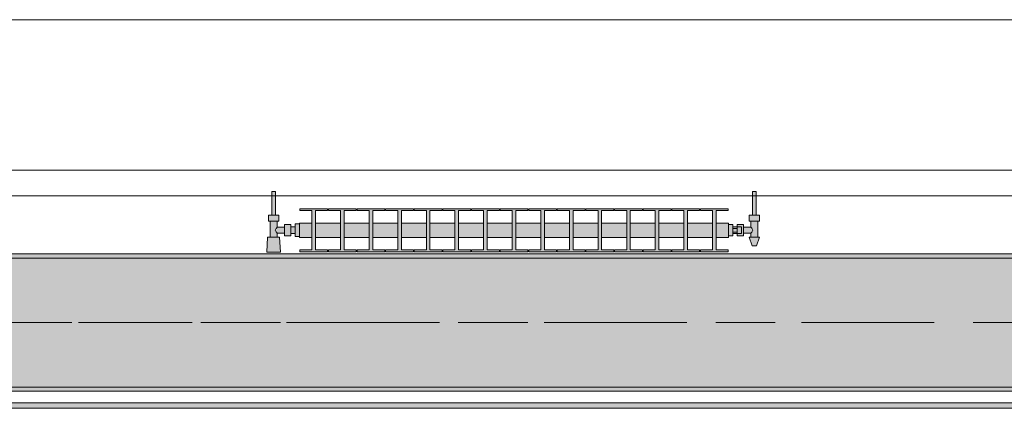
# Model space of a CAD drawing. Header units: metres. Extents: x -3.6 to 84.5, y -11 to 16.8.
# Tile 201 of 256: x 29.958 to 32.252, y 12.95 to 13.855. Entities that reach past the tile are written whole.
import ezdxf

# ---------------------------------------------------------------- set-up
doc = ezdxf.new("R2010")
doc.units = ezdxf.units.M
doc.header["$MEASUREMENT"] = 0
doc.linetypes.add('Achse', pattern=[0.2, 0.1, -0.05, 0, -0.05])
doc.linetypes.add('Strichlinie doppelt', pattern=[0.546806, 0.264583, -0.105833, 0.070556, -0.105833])
for name, color, linetype in [('451 - Universal.Achsen Raster', 7, 'Continuous'), ('604 - Struktur.Wand Aussen', 7, 'Continuous'), ('608 - Struktur.Träger', 7, 'Continuous'), ('801 - HKLSE.Heizung_ Klima_ Lüftung', 7, 'Continuous'), ('Neubau_653 - Abdeckung.TB Verkofferung', 7, 'Continuous')]:
    doc.layers.add(name, color=color, linetype=linetype)
pattern_1 = [(45, (0, 0), (-0.01767767, 0.01767767), [0, -0.025])]

msp = doc.modelspace()

# ---------------------------------------------------------------- hatches: boundary and pattern name
at = {"layer": '608 - Struktur.Träger', "linetype": 'Continuous', "lineweight": 0, "true_color": 0x000000}
h = msp.add_hatch(dxfattribs=at)
h.set_pattern_fill('Gips_0001', color=18, style=0, pattern_type=2)
h.set_pattern_definition(pattern_1)
h.paths.add_polyline_path([(32.77, 13.31), (29.49, 13.31), (29.49, 13.3), (32.77, 13.3)])
h = msp.add_hatch(dxfattribs=at)
h.set_pattern_fill('Beton__Stahlbeton_0001', color=18, style=0, pattern_type=2)
h.set_pattern_definition([(45, (0, 0), (-0.0848528, 0.0848528), []), (45, (-0.04243, 0.04243), (-0.0848528, 0.0848528), [0.09, -0.03])])
h.paths.add_polyline_path([(15.09, 13.3), (14.78, 13.3), (14.78, 13), (15.09, 13), (18.37, 13), (18.69, 13), (21.97, 13), (22.29, 13), (25.57, 13), (25.89, 13), (29.17, 13), (29.49, 13), (32.77, 13), (33.09, 13), (36.37, 13), (36.69, 13), (39.97, 13), (40.29, 13), (43.57, 13), (43.89, 13), (47.17, 13), (47.48, 13), (47.48, 13.3), (47.17, 13.3), (43.89, 13.3), (43.57, 13.3), (40.29, 13.3), (39.97, 13.3), (36.69, 13.3), (36.37, 13.3), (33.09, 13.3), (32.77, 13.3), (29.49, 13.3), (29.17, 13.3), (25.89, 13.3), (25.57, 13.3), (22.29, 13.3), (21.97, 13.3), (18.69, 13.3), (18.37, 13.3)])
h = msp.add_hatch(dxfattribs=at)
h.set_pattern_fill('Gips_0001', color=18, style=0, pattern_type=2)
h.set_pattern_definition(pattern_1)
h.paths.add_polyline_path([(32.77, 13), (29.49, 13), (29.49, 12.99), (32.77, 12.99)])
at = {"layer": '801 - HKLSE.Heizung_ Klima_ Lüftung', "linetype": 'Continuous', "lineweight": 0, "true_color": 0x3a3a3a}
for points in [[(30.61, 13.3503), (30.61, 13.3797), (30.6, 13.3797), (30.6, 13.373), (30.59, 13.373), (30.59, 13.378), (30.575, 13.378), (30.575, 13.372), (30.558, 13.372), (30.558, 13.386), (30.562, 13.386), (30.562, 13.4), (30.554, 13.4), (30.554, 13.455), (30.546, 13.455), (30.546, 13.4), (30.538, 13.4), (30.538, 13.386), (30.542, 13.386), (30.542, 13.349), (30.536, 13.349), (30.534, 13.314), (30.566, 13.314), (30.564, 13.349), (30.558, 13.349), (30.558, 13.358), (30.575, 13.358), (30.575, 13.352), (30.59, 13.352), (30.59, 13.357), (30.6, 13.357), (30.6, 13.3503)], [(31.61, 13.352), (31.62, 13.352), (31.62, 13.357), (31.63, 13.357), (31.63, 13.352), (31.645, 13.352), (31.645, 13.358), (31.662, 13.358), (31.662, 13.349), (31.658, 13.349), (31.665, 13.329), (31.675, 13.329), (31.682, 13.349), (31.678, 13.349), (31.678, 13.386), (31.682, 13.386), (31.682, 13.4), (31.674, 13.4), (31.674, 13.455), (31.666, 13.455), (31.666, 13.4), (31.658, 13.4), (31.658, 13.386), (31.662, 13.386), (31.662, 13.372), (31.645, 13.372), (31.645, 13.378), (31.63, 13.378), (31.63, 13.373), (31.62, 13.373), (31.62, 13.378), (31.61, 13.378)], [(30.61, 13.3817), (30.61, 13.3483), (30.6392, 13.3483), (30.6392, 13.3192), (30.6108, 13.3192), (30.6108, 13.315), (30.6758, 13.315), (30.6758, 13.3192), (30.6475, 13.3192), (30.6475, 13.3483), (30.7058, 13.3483), (30.7058, 13.3192), (30.6775, 13.3192), (30.6775, 13.315), (30.7425, 13.315), (30.7425, 13.3192), (30.7142, 13.3192), (30.7142, 13.3483), (30.7725, 13.3483), (30.7725, 13.3192), (30.7442, 13.3192), (30.7442, 13.315), (30.8092, 13.315), (30.8092, 13.3192), (30.7808, 13.3192), (30.7808, 13.3483), (30.8392, 13.3483), (30.8392, 13.3192), (30.8108, 13.3192), (30.8108, 13.315), (30.8758, 13.315), (30.8758, 13.3192), (30.8475, 13.3192), (30.8475, 13.3483), (30.9058, 13.3483), (30.9058, 13.3192), (30.8775, 13.3192), (30.8775, 13.315), (30.9425, 13.315), (30.9425, 13.3192), (30.9142, 13.3192), (30.9142, 13.3483), (30.9725, 13.3483), (30.9725, 13.3192), (30.9442, 13.3192), (30.9442, 13.315), (31.0092, 13.315), (31.0092, 13.3192), (30.9808, 13.3192), (30.9808, 13.3483), (31.0392, 13.3483), (31.0392, 13.3192), (31.0108, 13.3192), (31.0108, 13.315), (31.0758, 13.315), (31.0758, 13.3192), (31.0475, 13.3192), (31.0475, 13.3483), (31.1058, 13.3483), (31.1058, 13.3192), (31.0775, 13.3192), (31.0775, 13.315), (31.1425, 13.315), (31.1425, 13.3192), (31.1142, 13.3192), (31.1142, 13.3483), (31.1725, 13.3483), (31.1725, 13.3192), (31.1442, 13.3192), (31.1442, 13.315), (31.2092, 13.315), (31.2092, 13.3192), (31.1808, 13.3192), (31.1808, 13.3483), (31.2392, 13.3483), (31.2392, 13.3192), (31.2108, 13.3192), (31.2108, 13.315), (31.2758, 13.315), (31.2758, 13.3192), (31.2475, 13.3192), (31.2475, 13.3483), (31.3058, 13.3483), (31.3058, 13.3192), (31.2775, 13.3192), (31.2775, 13.315), (31.3425, 13.315), (31.3425, 13.3192), (31.3142, 13.3192), (31.3142, 13.3483), (31.3725, 13.3483), (31.3725, 13.3192), (31.3442, 13.3192), (31.3442, 13.315), (31.4092, 13.315), (31.4092, 13.3192), (31.3808, 13.3192), (31.3808, 13.3483), (31.4392, 13.3483), (31.4392, 13.3192), (31.4108, 13.3192), (31.4108, 13.315), (31.4758, 13.315), (31.4758, 13.3192), (31.4475, 13.3192), (31.4475, 13.3483), (31.5058, 13.3483), (31.5058, 13.3192), (31.4775, 13.3192), (31.4775, 13.315), (31.5425, 13.315), (31.5425, 13.3192), (31.5142, 13.3192), (31.5142, 13.3483), (31.5725, 13.3483), (31.5725, 13.3192), (31.5442, 13.3192), (31.5442, 13.315), (31.6092, 13.315), (31.6092, 13.3192), (31.5808, 13.3192), (31.5808, 13.3483), (31.61, 13.3483), (31.61, 13.3817), (31.5808, 13.3817), (31.5808, 13.4108), (31.6092, 13.4108), (31.6092, 13.415), (31.5442, 13.415), (31.5442, 13.4108), (31.5725, 13.4108), (31.5725, 13.3817), (31.5142, 13.3817), (31.5142, 13.4108), (31.5425, 13.4108), (31.5425, 13.415), (31.4775, 13.415), (31.4775, 13.4108), (31.5058, 13.4108), (31.5058, 13.3817), (31.4475, 13.3817), (31.4475, 13.4108), (31.4758, 13.4108), (31.4758, 13.415), (31.4108, 13.415), (31.4108, 13.4108), (31.4392, 13.4108), (31.4392, 13.3817), (31.3808, 13.3817), (31.3808, 13.4108), (31.4092, 13.4108), (31.4092, 13.415), (31.3442, 13.415), (31.3442, 13.4108), (31.3725, 13.4108), (31.3725, 13.3817), (31.3142, 13.3817), (31.3142, 13.4108), (31.3425, 13.4108), (31.3425, 13.415), (31.2775, 13.415), (31.2775, 13.4108), (31.3058, 13.4108), (31.3058, 13.3817), (31.2475, 13.3817), (31.2475, 13.4108), (31.2758, 13.4108), (31.2758, 13.415), (31.2108, 13.415), (31.2108, 13.4108), (31.2392, 13.4108), (31.2392, 13.3817), (31.1808, 13.3817), (31.1808, 13.4108), (31.2092, 13.4108), (31.2092, 13.415), (31.1442, 13.415), (31.1442, 13.4108), (31.1725, 13.4108), (31.1725, 13.3817), (31.1142, 13.3817), (31.1142, 13.4108), (31.1425, 13.4108), (31.1425, 13.415), (31.0775, 13.415), (31.0775, 13.4108), (31.1058, 13.4108), (31.1058, 13.3817), (31.0475, 13.3817), (31.0475, 13.4108), (31.0758, 13.4108), (31.0758, 13.415), (31.0108, 13.415), (31.0108, 13.4108), (31.0392, 13.4108), (31.0392, 13.3817), (30.9808, 13.3817), (30.9808, 13.4108), (31.0092, 13.4108), (31.0092, 13.415), (30.9442, 13.415), (30.9442, 13.4108), (30.9725, 13.4108), (30.9725, 13.3817), (30.9142, 13.3817), (30.9142, 13.4108), (30.9425, 13.4108), (30.9425, 13.415), (30.8775, 13.415), (30.8775, 13.4108), (30.9058, 13.4108), (30.9058, 13.3817), (30.8475, 13.3817), (30.8475, 13.4108), (30.8758, 13.4108), (30.8758, 13.415), (30.8108, 13.415), (30.8108, 13.4108), (30.8392, 13.4108), (30.8392, 13.3817), (30.7808, 13.3817), (30.7808, 13.4108), (30.8092, 13.4108), (30.8092, 13.415), (30.7442, 13.415), (30.7442, 13.4108), (30.7725, 13.4108), (30.7725, 13.3817), (30.7142, 13.3817), (30.7142, 13.4108), (30.7425, 13.4108), (30.7425, 13.415), (30.6775, 13.415), (30.6775, 13.4108), (30.7058, 13.4108), (30.7058, 13.3817), (30.6475, 13.3817), (30.6475, 13.4108), (30.6758, 13.4108), (30.6758, 13.415), (30.6108, 13.415), (30.6108, 13.4108), (30.6392, 13.4108), (30.6392, 13.3817)]]:
    msp.add_hatch(color=250, dxfattribs=at).paths.add_polyline_path(points)
at = {"layer": 'Neubau_653 - Abdeckung.TB Verkofferung', "linetype": 'Continuous', "lineweight": 0, "true_color": 0x000000}
h = msp.add_hatch(dxfattribs=at)
h.set_pattern_fill('Gips_0001', color=18, style=0, pattern_type=2)
h.set_pattern_definition(pattern_1)
h.paths.add_polyline_path([(29.51, 12.9505), (33.0475, 12.9505), (33.0475, 12.963), (29.51, 12.963)])

# ---------------------------------------------------------------- linework, layer by layer
at = {"layer": '451 - Universal.Achsen Raster', "color": 160, "linetype": 'Strichlinie doppelt', "lineweight": 9, "true_color": 0x3232ff}
msp.add_line((64.935, 13.15), (-3.175, 13.15), dxfattribs=at)
at = {"layer": '604 - Struktur.Wand Aussen', "color": 7, "linetype": 'Continuous', "lineweight": 13}
for p, q in [((32.34, 13.855), (29.94, 13.855)), ((29.94, 13.445), (32.34, 13.445))]:
    msp.add_line(p, q, dxfattribs=at)
at = {"layer": '608 - Struktur.Träger', "color": 7, "linetype": 'Continuous', "lineweight": 13}
for p, q in [((14.78, 13.31), (47.48, 13.31)), ((32.77, 13.3), (29.49, 13.3)), ((14.78, 12.99), (47.48, 12.99))]:
    msp.add_line(p, q, dxfattribs=at)
at = {"layer": '608 - Struktur.Träger', "color": 7, "linetype": 'Continuous', "lineweight": 5}
for p, q in [((32.77, 13.31), (29.49, 13.31)), ((32.77, 12.99), (29.49, 12.99))]:
    msp.add_line(p, q, dxfattribs=at)
at = {"layer": '608 - Struktur.Träger', "color": 7, "linetype": 'Achse', "lineweight": 9}
msp.add_line((14.78, 13.15), (47.48, 13.15), dxfattribs=at)
at = {"layer": '608 - Struktur.Träger', "color": 7, "linetype": 'Continuous', "lineweight": 13, "flags": 128}
msp.add_lwpolyline([(47.48, 13), (47.17, 13), (43.89, 13), (43.57, 13), (40.29, 13), (39.97, 13), (36.69, 13), (36.37, 13), (33.09, 13), (32.77, 13), (29.49, 13), (29.17, 13), (25.89, 13), (25.57, 13), (22.29, 13), (21.97, 13), (18.69, 13), (18.37, 13), (15.09, 13), (14.78, 13)], dxfattribs=at)
at = {"layer": '801 - HKLSE.Heizung_ Klima_ Lüftung', "color": 7, "linetype": 'Continuous', "lineweight": 5, "true_color": 0xebebeb}
for p, q in [((30.5472, 13.455), (30.546, 13.455)), ((30.546, 13.455), (30.546, 13.4)), ((30.55, 13.455), (30.5472, 13.455)), ((30.5528, 13.455), (30.55, 13.455)), ((30.554, 13.455), (30.5528, 13.455)), ((30.554, 13.455), (30.554, 13.4)), ((31.666, 13.455), (31.6672, 13.455)), ((31.666, 13.455), (31.666, 13.4)), ((31.6672, 13.455), (31.67, 13.455)), ((31.67, 13.455), (31.6728, 13.455)), ((31.6728, 13.455), (31.674, 13.455)), ((31.674, 13.455), (31.674, 13.4)), ((30.544, 13.4), (30.538, 13.4)), ((30.538, 13.4), (30.538, 13.386)), ((30.556, 13.4), (30.544, 13.4)), ((30.5472, 13.4), (30.546, 13.4)), ((30.55, 13.4), (30.5472, 13.4)), ((30.5528, 13.4), (30.55, 13.4)), ((30.554, 13.4), (30.5528, 13.4)), ((30.562, 13.4), (30.556, 13.4)), ((30.562, 13.4), (30.562, 13.386)), ((30.6108, 13.415), (30.6108, 13.4108)), ((30.6758, 13.415), (30.6108, 13.415)), ((30.6108, 13.415), (30.6108, 13.4108)), ((30.6108, 13.4108), (30.6392, 13.4108)), ((30.6392, 13.4108), (30.6392, 13.3192)), ((30.6475, 13.3192), (30.6475, 13.4108)), ((30.6475, 13.4108), (30.6758, 13.4108)), ((30.6758, 13.4108), (30.6758, 13.415)), ((30.6775, 13.415), (30.6775, 13.4108)), ((30.7425, 13.415), (30.6775, 13.415)), ((30.6775, 13.415), (30.6775, 13.4108)), ((30.6775, 13.4108), (30.7058, 13.4108)), ((30.7058, 13.4108), (30.7058, 13.3192)), ((30.7142, 13.3192), (30.7142, 13.4108)), ((30.7142, 13.4108), (30.7425, 13.4108)), ((30.7425, 13.4108), (30.7425, 13.415)), ((30.7425, 13.4108), (30.7425, 13.415)), ((30.8092, 13.415), (30.7442, 13.415)), ((30.7442, 13.415), (30.7442, 13.4108)), ((30.7442, 13.4108), (30.7725, 13.4108)), ((30.7725, 13.4108), (30.7725, 13.3192)), ((30.7808, 13.3192), (30.7808, 13.4108)), ((30.7808, 13.4108), (30.8092, 13.4108)), ((30.8092, 13.4108), (30.8092, 13.415)), ((30.8092, 13.4108), (30.8092, 13.415)), ((30.8758, 13.415), (30.8108, 13.415)), ((30.8108, 13.415), (30.8108, 13.4108)), ((30.8108, 13.4108), (30.8392, 13.4108)), ((30.8392, 13.4108), (30.8392, 13.3192)), ((30.8475, 13.3192), (30.8475, 13.4108)), ((30.8475, 13.4108), (30.8758, 13.4108)), ((30.8758, 13.4108), (30.8758, 13.415)), ((30.8775, 13.415), (30.8775, 13.4108)), ((30.9425, 13.415), (30.8775, 13.415)), ((30.8775, 13.415), (30.8775, 13.4108)), ((30.8775, 13.4108), (30.9058, 13.4108)), ((30.9058, 13.4108), (30.9058, 13.3192)), ((30.9142, 13.3192), (30.9142, 13.4108)), ((30.9142, 13.4108), (30.9425, 13.4108)), ((30.9425, 13.4108), (30.9425, 13.415)), ((30.9425, 13.4108), (30.9425, 13.415)), ((31.0092, 13.415), (30.9442, 13.415)), ((30.9442, 13.415), (30.9442, 13.4108)), ((30.9442, 13.4108), (30.9725, 13.4108)), ((30.9725, 13.4108), (30.9725, 13.3192)), ((30.9808, 13.3192), (30.9808, 13.4108)), ((30.9808, 13.4108), (31.0092, 13.4108)), ((31.0092, 13.4108), (31.0092, 13.415)), ((31.0108, 13.415), (31.0108, 13.4108)), ((31.0758, 13.415), (31.0108, 13.415)), ((31.0108, 13.415), (31.0108, 13.4108)), ((31.0108, 13.4108), (31.0392, 13.4108)), ((31.0392, 13.4108), (31.0392, 13.3192)), ((31.0475, 13.3192), (31.0475, 13.4108)), ((31.0475, 13.4108), (31.0758, 13.4108)), ((31.0758, 13.4108), (31.0758, 13.415)), ((31.1425, 13.415), (31.0775, 13.415)), ((31.0775, 13.415), (31.0775, 13.4108)), ((31.0775, 13.4108), (31.1058, 13.4108)), ((31.1058, 13.4108), (31.1058, 13.3192)), ((31.1142, 13.3192), (31.1142, 13.4108)), ((31.1142, 13.4108), (31.1425, 13.4108)), ((31.1425, 13.4108), (31.1425, 13.415)), ((31.1425, 13.4108), (31.1425, 13.415)), ((31.2092, 13.415), (31.1442, 13.415)), ((31.1442, 13.415), (31.1442, 13.4108)), ((31.1442, 13.4108), (31.1725, 13.4108)), ((31.1725, 13.4108), (31.1725, 13.3192)), ((31.1808, 13.3192), (31.1808, 13.4108)), ((31.1808, 13.4108), (31.2092, 13.4108)), ((31.2092, 13.4108), (31.2092, 13.415)), ((31.2092, 13.4108), (31.2092, 13.415)), ((31.2108, 13.415), (31.2108, 13.4108)), ((31.2758, 13.415), (31.2108, 13.415)), ((31.2108, 13.415), (31.2108, 13.4108)), ((31.2108, 13.4108), (31.2392, 13.4108)), ((31.2392, 13.4108), (31.2392, 13.3192)), ((31.2475, 13.3192), (31.2475, 13.4108)), ((31.2475, 13.4108), (31.2758, 13.4108)), ((31.2758, 13.4108), (31.2758, 13.415)), ((31.3425, 13.415), (31.2775, 13.415)), ((31.2775, 13.415), (31.2775, 13.4108)), ((31.2775, 13.4108), (31.3058, 13.4108)), ((31.3058, 13.4108), (31.3058, 13.3192)), ((31.3142, 13.3192), (31.3142, 13.4108)), ((31.3142, 13.4108), (31.3425, 13.4108)), ((31.3425, 13.4108), (31.3425, 13.415)), ((31.4092, 13.415), (31.3442, 13.415)), ((31.3442, 13.415), (31.3442, 13.4108)), ((31.3442, 13.4108), (31.3725, 13.4108)), ((31.3725, 13.4108), (31.3725, 13.3192)), ((31.3808, 13.3192), (31.3808, 13.4108)), ((31.3808, 13.4108), (31.4092, 13.4108)), ((31.4092, 13.4108), (31.4092, 13.415)), ((31.4092, 13.4108), (31.4092, 13.415)), ((31.4108, 13.415), (31.4108, 13.4108)), ((31.4758, 13.415), (31.4108, 13.415)), ((31.4108, 13.415), (31.4108, 13.4108)), ((31.4108, 13.4108), (31.4392, 13.4108)), ((31.4392, 13.4108), (31.4392, 13.3192)), ((31.4475, 13.3192), (31.4475, 13.4108)), ((31.4475, 13.4108), (31.4758, 13.4108)), ((31.4758, 13.4108), (31.4758, 13.415)), ((31.4775, 13.415), (31.4775, 13.4108)), ((31.5425, 13.415), (31.4775, 13.415)), ((31.4775, 13.415), (31.4775, 13.4108)), ((31.4775, 13.4108), (31.5058, 13.4108)), ((31.5058, 13.4108), (31.5058, 13.3192)), ((31.5142, 13.3192), (31.5142, 13.4108)), ((31.5142, 13.4108), (31.5425, 13.4108)), ((31.5425, 13.4108), (31.5425, 13.415)), ((31.5425, 13.4108), (31.5425, 13.415)), ((31.5442, 13.415), (31.5442, 13.4108)), ((31.6092, 13.415), (31.5442, 13.415)), ((31.5442, 13.415), (31.5442, 13.4108)), ((31.5442, 13.4108), (31.5725, 13.4108)), ((31.5725, 13.4108), (31.5725, 13.3192)), ((31.5808, 13.3192), (31.5808, 13.4108)), ((31.5808, 13.4108), (31.6092, 13.4108)), ((31.6092, 13.4108), (31.6092, 13.415)), ((31.658, 13.4), (31.664, 13.4)), ((31.658, 13.4), (31.658, 13.386)), ((31.664, 13.4), (31.676, 13.4)), ((31.666, 13.4), (31.6672, 13.4)), ((31.6672, 13.4), (31.67, 13.4)), ((31.67, 13.4), (31.6728, 13.4)), ((31.6728, 13.4), (31.674, 13.4)), ((31.676, 13.4), (31.682, 13.4)), ((31.682, 13.4), (31.682, 13.386)), ((30.544, 13.386), (30.538, 13.386)), ((30.542, 13.386), (30.542, 13.349)), ((30.556, 13.386), (30.544, 13.386)), ((30.562, 13.386), (30.556, 13.386)), ((30.558, 13.386), (30.558, 13.372)), ((30.575, 13.378), (30.575, 13.3715)), ((30.575, 13.378), (30.59, 13.378)), ((30.59, 13.378), (30.59, 13.3715)), ((30.6, 13.3797), (30.6, 13.365)), ((30.6, 13.3797), (30.61, 13.3797)), ((30.6, 13.3797), (30.6, 13.365)), ((30.6, 13.3797), (30.61, 13.3797)), ((30.61, 13.3817), (30.61, 13.3768)), ((30.61, 13.3817), (30.6392, 13.3817)), ((30.61, 13.3768), (30.61, 13.365)), ((30.6475, 13.3817), (30.7058, 13.3817)), ((30.7142, 13.3817), (30.7725, 13.3817)), ((30.7808, 13.3817), (30.8392, 13.3817)), ((30.8475, 13.3817), (30.9058, 13.3817)), ((30.9142, 13.3817), (30.9725, 13.3817)), ((30.9808, 13.3817), (31.0392, 13.3817)), ((31.0475, 13.3817), (31.1058, 13.3817)), ((31.1142, 13.3817), (31.1725, 13.3817)), ((31.1808, 13.3817), (31.2392, 13.3817)), ((31.2475, 13.3817), (31.3058, 13.3817)), ((31.3142, 13.3817), (31.3725, 13.3817)), ((31.3808, 13.3817), (31.4392, 13.3817)), ((31.4475, 13.3817), (31.5058, 13.3817)), ((31.5142, 13.3817), (31.5725, 13.3817)), ((31.5808, 13.3817), (31.61, 13.3817)), ((31.61, 13.3817), (31.61, 13.3768)), ((31.61, 13.378), (31.62, 13.378)), ((31.61, 13.3768), (31.61, 13.365)), ((31.62, 13.378), (31.62, 13.365)), ((31.63, 13.373), (31.63, 13.378)), ((31.63, 13.378), (31.63, 13.3715)), ((31.645, 13.378), (31.63, 13.378)), ((31.645, 13.378), (31.645, 13.3715)), ((31.658, 13.386), (31.664, 13.386)), ((31.662, 13.386), (31.662, 13.372)), ((31.664, 13.386), (31.676, 13.386)), ((31.676, 13.386), (31.682, 13.386)), ((31.678, 13.386), (31.678, 13.349)), ((30.5553, 13.3679), (30.5539, 13.365)), ((30.5539, 13.365), (30.5553, 13.3621)), ((30.5563, 13.3699), (30.5558, 13.3689)), ((30.5558, 13.3611), (30.5563, 13.3601)), ((30.558, 13.372), (30.5563, 13.3699)), ((30.5563, 13.3601), (30.558, 13.358)), ((30.558, 13.372), (30.575, 13.372)), ((30.558, 13.358), (30.558, 13.349)), ((30.558, 13.358), (30.575, 13.358)), ((30.575, 13.3715), (30.575, 13.3585)), ((30.575, 13.3585), (30.575, 13.352)), ((30.575, 13.352), (30.59, 13.352)), ((30.59, 13.373), (30.6, 13.373)), ((30.59, 13.3715), (30.59, 13.3585)), ((30.59, 13.3585), (30.59, 13.352)), ((30.59, 13.357), (30.6, 13.357)), ((30.6, 13.373), (30.6, 13.3707)), ((30.6, 13.3707), (30.6, 13.365)), ((30.6, 13.365), (30.6, 13.3503)), ((30.6, 13.365), (30.6, 13.3503)), ((30.6, 13.365), (30.6, 13.3593)), ((30.6, 13.3593), (30.6, 13.357)), ((30.61, 13.365), (30.61, 13.3532)), ((30.61, 13.3532), (30.61, 13.3483)), ((31.61, 13.365), (31.61, 13.3532)), ((31.61, 13.3532), (31.61, 13.3483)), ((31.61, 13.352), (31.62, 13.352)), ((31.61, 13.352), (31.62, 13.352)), ((31.61, 13.352), (31.62, 13.352)), ((31.61, 13.352), (31.62, 13.352)), ((31.63, 13.373), (31.62, 13.373)), ((31.62, 13.3693), (31.63, 13.3693)), ((31.62, 13.365), (31.62, 13.352)), ((31.62, 13.3607), (31.63, 13.3607)), ((31.63, 13.357), (31.62, 13.357)), ((31.63, 13.373), (31.63, 13.3707)), ((31.63, 13.373), (31.64, 13.373)), ((31.63, 13.373), (31.63, 13.3707)), ((31.63, 13.3715), (31.63, 13.3693)), ((31.63, 13.3707), (31.63, 13.365)), ((31.63, 13.3707), (31.63, 13.3693)), ((31.63, 13.3693), (31.63, 13.365)), ((31.63, 13.365), (31.63, 13.3607)), ((31.63, 13.365), (31.63, 13.3593)), ((31.63, 13.3607), (31.63, 13.3585)), ((31.63, 13.3607), (31.63, 13.3593)), ((31.63, 13.3593), (31.63, 13.357)), ((31.63, 13.3593), (31.63, 13.357)), ((31.63, 13.3585), (31.63, 13.352)), ((31.63, 13.357), (31.64, 13.357)), ((31.63, 13.352), (31.63, 13.357)), ((31.645, 13.352), (31.63, 13.352)), ((31.64, 13.373), (31.64, 13.3707)), ((31.64, 13.3707), (31.64, 13.365)), ((31.64, 13.365), (31.64, 13.3593)), ((31.64, 13.3593), (31.64, 13.357)), ((31.662, 13.372), (31.645, 13.372)), ((31.645, 13.3715), (31.645, 13.3585)), ((31.645, 13.3585), (31.645, 13.352)), ((31.662, 13.358), (31.645, 13.358)), ((31.662, 13.372), (31.6637, 13.3699)), ((31.6637, 13.3601), (31.662, 13.358)), ((31.662, 13.358), (31.662, 13.349)), ((31.6637, 13.3699), (31.6642, 13.3689)), ((31.6642, 13.3611), (31.6637, 13.3601)), ((31.6647, 13.3679), (31.6661, 13.365)), ((31.6661, 13.365), (31.6647, 13.3621)), ((30.536, 13.349), (30.534, 13.314)), ((30.5401, 13.349), (30.536, 13.349)), ((30.55, 13.349), (30.5401, 13.349)), ((30.5599, 13.349), (30.55, 13.349)), ((30.564, 13.349), (30.5599, 13.349)), ((30.564, 13.349), (30.566, 13.314)), ((30.6, 13.3503), (30.61, 13.3503)), ((30.6, 13.3503), (30.61, 13.3503)), ((30.6, 13.3503), (30.61, 13.3503)), ((30.6, 13.3503), (30.61, 13.3503)), ((30.61, 13.3483), (30.6392, 13.3483)), ((30.6475, 13.3483), (30.7058, 13.3483)), ((30.7142, 13.3483), (30.7725, 13.3483)), ((30.7808, 13.3483), (30.8392, 13.3483)), ((30.8475, 13.3483), (30.9058, 13.3483)), ((30.9142, 13.3483), (30.9725, 13.3483)), ((30.9808, 13.3483), (31.0392, 13.3483)), ((31.0475, 13.3483), (31.1058, 13.3483)), ((31.1142, 13.3483), (31.1725, 13.3483)), ((31.1808, 13.3483), (31.2392, 13.3483)), ((31.2475, 13.3483), (31.3058, 13.3483)), ((31.3142, 13.3483), (31.3725, 13.3483)), ((31.3808, 13.3483), (31.4392, 13.3483)), ((31.4475, 13.3483), (31.5058, 13.3483)), ((31.5142, 13.3483), (31.5725, 13.3483)), ((31.5808, 13.3483), (31.61, 13.3483)), ((31.658, 13.349), (31.6615, 13.349)), ((31.658, 13.349), (31.665, 13.329)), ((31.6615, 13.349), (31.67, 13.349)), ((31.665, 13.329), (31.6665, 13.329)), ((31.6665, 13.329), (31.67, 13.329)), ((31.67, 13.349), (31.6785, 13.349)), ((31.67, 13.329), (31.6735, 13.329)), ((31.6735, 13.329), (31.675, 13.329)), ((31.682, 13.349), (31.675, 13.329)), ((31.6785, 13.349), (31.682, 13.349)), ((30.5387, 13.314), (30.534, 13.314)), ((30.534, 13.314), (30.5387, 13.314)), ((30.55, 13.314), (30.5387, 13.314)), ((30.5387, 13.314), (30.55, 13.314)), ((30.5613, 13.314), (30.55, 13.314)), ((30.55, 13.314), (30.5613, 13.314)), ((30.5613, 13.314), (30.566, 13.314)), ((30.566, 13.314), (30.5613, 13.314)), ((30.6108, 13.3192), (30.6108, 13.315)), ((30.6392, 13.3192), (30.6108, 13.3192)), ((30.6108, 13.3192), (30.6108, 13.315)), ((30.6108, 13.315), (30.6758, 13.315)), ((30.6108, 13.315), (30.6758, 13.315)), ((30.6758, 13.3192), (30.6475, 13.3192)), ((30.6758, 13.315), (30.6758, 13.3192)), ((30.6775, 13.3192), (30.6775, 13.315)), ((30.7058, 13.3192), (30.6775, 13.3192)), ((30.6775, 13.3192), (30.6775, 13.315)), ((30.6775, 13.315), (30.7425, 13.315)), ((30.6775, 13.315), (30.7425, 13.315)), ((30.7425, 13.3192), (30.7142, 13.3192)), ((30.7425, 13.315), (30.7425, 13.3192)), ((30.7425, 13.315), (30.7425, 13.3192)), ((30.7725, 13.3192), (30.7442, 13.3192)), ((30.7442, 13.3192), (30.7442, 13.315)), ((30.7442, 13.315), (30.8092, 13.315)), ((30.7442, 13.315), (30.8092, 13.315)), ((30.8092, 13.3192), (30.7808, 13.3192)), ((30.8092, 13.315), (30.8092, 13.3192)), ((30.8092, 13.315), (30.8092, 13.3192)), ((30.8392, 13.3192), (30.8108, 13.3192)), ((30.8108, 13.3192), (30.8108, 13.315)), ((30.8108, 13.315), (30.8758, 13.315)), ((30.8108, 13.315), (30.8758, 13.315)), ((30.8758, 13.3192), (30.8475, 13.3192)), ((30.8758, 13.315), (30.8758, 13.3192)), ((30.8775, 13.3192), (30.8775, 13.315)), ((30.9058, 13.3192), (30.8775, 13.3192)), ((30.8775, 13.3192), (30.8775, 13.315)), ((30.8775, 13.315), (30.9425, 13.315)), ((30.8775, 13.315), (30.9425, 13.315)), ((30.9425, 13.3192), (30.9142, 13.3192)), ((30.9425, 13.315), (30.9425, 13.3192)), ((30.9425, 13.315), (30.9425, 13.3192)), ((30.9725, 13.3192), (30.9442, 13.3192)), ((30.9442, 13.3192), (30.9442, 13.315)), ((30.9442, 13.315), (31.0092, 13.315)), ((30.9442, 13.315), (31.0092, 13.315)), ((31.0092, 13.3192), (30.9808, 13.3192)), ((31.0092, 13.315), (31.0092, 13.3192)), ((31.0108, 13.3192), (31.0108, 13.315)), ((31.0392, 13.3192), (31.0108, 13.3192)), ((31.0108, 13.3192), (31.0108, 13.315)), ((31.0108, 13.315), (31.0758, 13.315)), ((31.0108, 13.315), (31.0758, 13.315)), ((31.0758, 13.3192), (31.0475, 13.3192)), ((31.0758, 13.315), (31.0758, 13.3192)), ((31.1058, 13.3192), (31.0775, 13.3192)), ((31.0775, 13.3192), (31.0775, 13.315)), ((31.0775, 13.315), (31.1425, 13.315)), ((31.0775, 13.315), (31.1425, 13.315)), ((31.1425, 13.3192), (31.1142, 13.3192)), ((31.1425, 13.315), (31.1425, 13.3192)), ((31.1425, 13.315), (31.1425, 13.3192)), ((31.1725, 13.3192), (31.1442, 13.3192)), ((31.1442, 13.3192), (31.1442, 13.315)), ((31.1442, 13.315), (31.2092, 13.315)), ((31.1442, 13.315), (31.2092, 13.315)), ((31.2092, 13.3192), (31.1808, 13.3192)), ((31.2092, 13.315), (31.2092, 13.3192)), ((31.2092, 13.315), (31.2092, 13.3192)), ((31.2108, 13.3192), (31.2108, 13.315)), ((31.2392, 13.3192), (31.2108, 13.3192)), ((31.2108, 13.3192), (31.2108, 13.315)), ((31.2108, 13.315), (31.2758, 13.315)), ((31.2108, 13.315), (31.2758, 13.315)), ((31.2758, 13.3192), (31.2475, 13.3192)), ((31.2758, 13.315), (31.2758, 13.3192)), ((31.3058, 13.3192), (31.2775, 13.3192)), ((31.2775, 13.3192), (31.2775, 13.315)), ((31.2775, 13.315), (31.3425, 13.315)), ((31.2775, 13.315), (31.3425, 13.315)), ((31.3425, 13.3192), (31.3142, 13.3192)), ((31.3425, 13.315), (31.3425, 13.3192)), ((31.3725, 13.3192), (31.3442, 13.3192)), ((31.3442, 13.3192), (31.3442, 13.315)), ((31.3442, 13.315), (31.4092, 13.315)), ((31.3442, 13.315), (31.4092, 13.315)), ((31.4092, 13.3192), (31.3808, 13.3192)), ((31.4092, 13.315), (31.4092, 13.3192)), ((31.4092, 13.315), (31.4092, 13.3192)), ((31.4108, 13.3192), (31.4108, 13.315)), ((31.4392, 13.3192), (31.4108, 13.3192)), ((31.4108, 13.3192), (31.4108, 13.315)), ((31.4108, 13.315), (31.4758, 13.315)), ((31.4108, 13.315), (31.4758, 13.315)), ((31.4758, 13.3192), (31.4475, 13.3192)), ((31.4758, 13.315), (31.4758, 13.3192)), ((31.4775, 13.3192), (31.4775, 13.315)), ((31.5058, 13.3192), (31.4775, 13.3192)), ((31.4775, 13.3192), (31.4775, 13.315)), ((31.4775, 13.315), (31.5425, 13.315)), ((31.4775, 13.315), (31.5425, 13.315)), ((31.5425, 13.3192), (31.5142, 13.3192)), ((31.5425, 13.315), (31.5425, 13.3192)), ((31.5425, 13.315), (31.5425, 13.3192)), ((31.5442, 13.3192), (31.5442, 13.315)), ((31.5725, 13.3192), (31.5442, 13.3192)), ((31.5442, 13.3192), (31.5442, 13.315)), ((31.5442, 13.315), (31.6092, 13.315)), ((31.5442, 13.315), (31.6092, 13.315)), ((31.6092, 13.3192), (31.5808, 13.3192)), ((31.6092, 13.315), (31.6092, 13.3192))]:
    msp.add_line(p, q, dxfattribs=at)
at = {"layer": 'Neubau_653 - Abdeckung.TB Verkofferung', "color": 1, "linetype": 'Continuous', "lineweight": 9}
for p, q in [((15.11, 13.505), (47.24, 13.505)), ((22.0355, 12.9505), (47.24, 12.9505))]:
    msp.add_line(p, q, dxfattribs=at)
at = {"layer": 'Neubau_653 - Abdeckung.TB Verkofferung', "color": 1, "linetype": 'Continuous', "lineweight": 5}
for p, q in [((33.0475, 12.99), (29.51, 12.99)), ((33.0475, 12.963), (29.51, 12.963)), ((33.0475, 12.9505), (29.51, 12.9505))]:
    msp.add_line(p, q, dxfattribs=at)

doc.saveas('drawing.dxf')
